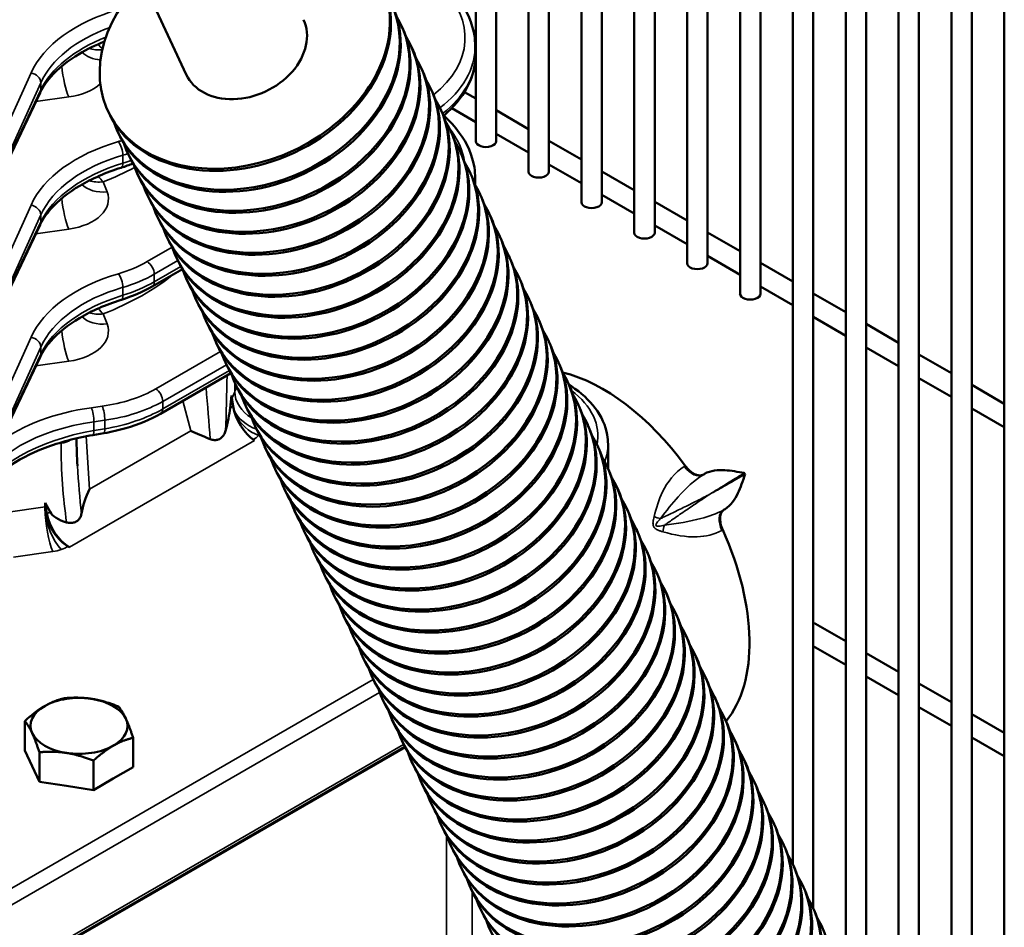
# Model space of a CAD drawing. Header units: inches. Extents: x 1 to 237, y 4 to 150.
# Tile 180 of 209: x 207.15 to 212.86, y 71.73 to 76.98. Entities that reach past the tile are written whole.
import ezdxf

# ---------------------------------------------------------------- set-up
doc = ezdxf.new("R2010")
doc.units = ezdxf.units.IN
doc.header["$LTSCALE"] = 7
doc.header["$MEASUREMENT"] = 0
doc.layers.add('Visible (ANSI)', color=7, linetype='Continuous', lineweight=50)
doc.layers.add('Visible Narrow (ANSI)', color=7, linetype='Continuous', lineweight=35)

msp = doc.modelspace()

# ---------------------------------------------------------------- linework, layer by layer
at = {"layer": 'Visible (ANSI)'}
for p, q in [((210.2196, 79.4213), (210.2196, 76.1036)), ((210.4077, 79.4485), (210.4077, 75.9268)), ((210.5258, 79.4395), (210.5258, 75.9268)), ((210.7139, 79.3443), (210.7139, 75.75)), ((210.832, 79.2057), (210.832, 75.75)), ((211.0201, 79.0804), (211.0201, 75.5732)), ((211.1382, 79.0081), (211.1382, 75.5732)), ((211.6326, 78.9929), (211.6326, 72.0909)), ((209.7952, 78.9108), (209.7952, 76.2804)), ((211.3264, 78.8995), (211.3264, 75.3964)), ((211.4445, 78.9306), (211.4445, 75.3964)), ((211.7507, 78.9247), (211.7507, 71.8378)), ((209.9133, 78.8426), (209.9133, 76.2804)), ((210.1015, 78.8195), (210.1015, 76.1036)), ((211.9388, 78.8161), (211.9388, 71.4306)), ((212.0569, 78.7479), (212.0569, 71.1744)), ((212.245, 78.6393), (212.245, 70.7765)), ((212.3632, 78.5711), (212.3632, 70.5245)), ((212.5513, 78.4625), (212.5513, 70.1219)), ((212.6694, 78.3943), (212.6694, 69.8679)), ((212.8575, 78.2857), (212.8575, 69.4527)), ((207.9319, 77.0652), (208.1178, 76.6669)), ((209.364, 76.9523), (209.3695, 76.9405)), ((209.4208, 76.8307), (209.4263, 76.8189)), ((209.7922, 76.7706), (209.7922, 76.8304)), ((209.4775, 76.7091), (209.483, 76.6973)), ((207.2718, 76.5608), (206.9617, 75.9098)), ((209.5342, 76.5875), (209.5398, 76.5757)), ((209.7303, 76.5648), (209.7952, 76.5273)), ((207.6647, 76.4555), (207.6702, 76.4436)), ((209.591, 76.4659), (209.5965, 76.4541)), ((209.6561, 76.4713), (209.7952, 76.3909)), ((209.9133, 76.4591), (210.1015, 76.3505)), ((207.7214, 76.3339), (207.727, 76.322)), ((209.6477, 76.3443), (209.6533, 76.3325)), ((209.9133, 76.3227), (210.1015, 76.2141)), ((210.2196, 76.2823), (210.4077, 76.1737)), ((207.7782, 76.2123), (207.7837, 76.2004)), ((209.7045, 76.2228), (209.71, 76.2109)), ((209.7612, 76.1012), (209.7667, 76.0893)), ((210.2196, 76.1459), (210.4077, 76.0373)), ((210.5258, 76.1055), (210.7139, 75.9969)), ((207.8349, 76.0907), (207.8405, 76.0789)), ((209.7922, 76.0277), (209.7922, 76.0649)), ((209.8179, 75.9796), (209.8235, 75.9677)), ((207.8917, 75.9691), (207.8972, 75.9573)), ((210.5258, 75.9691), (210.7139, 75.8605)), ((210.832, 75.9287), (211.0201, 75.8201)), ((207.4107, 75.8613), (207.4107, 75.8613)), ((207.9484, 75.8475), (207.9539, 75.8357)), ((209.8747, 75.858), (209.8802, 75.8461)), ((207.2718, 75.7953), (206.9617, 75.1443)), ((210.832, 75.7923), (211.0201, 75.6837)), ((211.1382, 75.7519), (211.3264, 75.6433)), ((208.0052, 75.7259), (208.0107, 75.7141)), ((209.9314, 75.7364), (209.937, 75.7245)), ((208.0619, 75.6043), (208.0674, 75.5925)), ((209.9882, 75.6148), (209.9937, 75.6029)), ((211.1382, 75.6155), (211.3264, 75.5069)), ((208.096, 75.5397), (207.9204, 75.4383)), ((211.4445, 75.5751), (211.6326, 75.4665)), ((208.1186, 75.4827), (208.1242, 75.4709)), ((210.0449, 75.4932), (210.0504, 75.4814)), ((211.4445, 75.4387), (211.6326, 75.3301)), ((208.1754, 75.3611), (208.1809, 75.3493)), ((210.1017, 75.3716), (210.1072, 75.3598)), ((211.7507, 75.3983), (211.9388, 75.2897)), ((208.2321, 75.2395), (208.2376, 75.2277)), ((210.1584, 75.25), (210.1639, 75.2382)), ((211.7507, 75.2619), (211.9388, 75.1533)), ((212.0569, 75.2215), (212.245, 75.1129)), ((210.2151, 75.1284), (210.2207, 75.1166)), ((208.2889, 75.118), (208.2944, 75.1061)), ((212.0569, 75.0851), (212.245, 74.9765)), ((207.2718, 75.0299), (206.9617, 74.3789)), ((212.3632, 75.0447), (212.5513, 74.9361)), ((208.3456, 74.9964), (208.3511, 74.9845)), ((210.2719, 75.0068), (210.2774, 74.995)), ((208.3769, 74.9364), (207.9699, 74.7014)), ((212.3632, 74.9083), (212.5513, 74.7997)), ((208.4023, 74.8748), (208.4079, 74.8629)), ((210.3286, 74.8852), (210.3341, 74.8734)), ((210.3496, 74.8608), (210.3357, 74.8699)), ((212.6694, 74.8679), (212.8575, 74.7593)), ((208.3796, 74.8074), (208.372, 74.7345)), ((208.3796, 74.8074), (208.39, 74.7449)), ((208.4591, 74.7532), (208.4646, 74.7413)), ((210.3854, 74.7636), (210.3909, 74.7518)), ((212.6694, 74.7315), (212.8575, 74.6229)), ((208.5158, 74.6316), (208.5213, 74.6197)), ((210.4421, 74.642), (210.4476, 74.6302)), ((207.6406, 74.5885), (207.5773, 74.5777)), ((208.5726, 74.51), (208.5781, 74.4981)), ((210.4988, 74.5204), (210.5044, 74.5086)), ((210.5618, 74.3854), (210.5618, 74.5258)), ((208.6293, 74.3884), (208.6348, 74.3765)), ((210.5556, 74.3989), (210.5611, 74.387)), ((211.1213, 74.3532), (211.1159, 74.35)), ((210.6123, 74.2773), (210.6178, 74.2654)), ((208.686, 74.2668), (208.6916, 74.255)), ((207.3012, 74.1848), (207.301, 74.1616)), ((207.3296, 74.1327), (207.3012, 74.1848)), ((207.3116, 74.1223), (207.3012, 74.1848)), ((210.6691, 74.1557), (210.6746, 74.1438)), ((208.7428, 74.1452), (208.7483, 74.1334)), ((211.235, 74.1461), (211.2404, 74.1493)), ((208.7995, 74.0236), (208.8051, 74.0118)), ((210.7258, 74.0341), (210.7313, 74.0222)), ((207.442, 73.9285), (207.4341, 73.933)), ((208.8563, 73.902), (208.8618, 73.8902)), ((210.7825, 73.9125), (210.7881, 73.9006)), ((208.913, 73.7804), (208.9185, 73.7686)), ((210.8393, 73.7909), (210.8448, 73.779)), ((208.9697, 73.6588), (208.9753, 73.647)), ((210.896, 73.6693), (210.9016, 73.6575)), ((209.0265, 73.5372), (209.032, 73.5254)), ((210.9528, 73.5477), (210.9583, 73.5359)), ((211.7629, 73.485), (211.9388, 73.3835)), ((209.0832, 73.4156), (209.0888, 73.4038)), ((211.0095, 73.4261), (211.015, 73.4143)), ((211.7507, 73.3557), (211.9388, 73.2471)), ((211.0663, 73.3045), (211.0718, 73.2927)), ((212.0569, 73.3153), (212.245, 73.2067)), ((209.14, 73.2941), (209.1455, 73.2822)), ((209.1967, 73.1725), (209.2022, 73.1606)), ((211.123, 73.1829), (211.1285, 73.1711)), ((212.0569, 73.1789), (212.245, 73.0703)), ((212.3632, 73.1385), (212.5513, 73.0299)), ((209.2535, 73.0509), (209.259, 73.039)), ((211.1797, 73.0613), (211.1853, 73.0495)), ((212.3632, 73.0021), (212.5513, 72.8935)), ((212.6694, 72.9617), (212.8575, 72.8531)), ((207.1835, 72.7507), (207.1835, 72.9212)), ((209.3102, 72.9293), (209.3157, 72.9174)), ((211.2365, 72.9397), (211.242, 72.9279)), ((207.8104, 72.6537), (207.8104, 72.8242)), ((209.3669, 72.8077), (209.3725, 72.7958)), ((211.2932, 72.8181), (211.2987, 72.8063)), ((212.6694, 72.8253), (212.8575, 72.7167)), ((206.2999, 70.9905), (209.3847, 72.7715)), ((206.3022, 70.9895), (209.3856, 72.7697)), ((207.2255, 72.6602), (207.1835, 72.7507)), ((207.2675, 72.5698), (207.2675, 72.7402)), ((207.5809, 72.5213), (207.5809, 72.6917)), ((209.4237, 72.6861), (209.4292, 72.6742)), ((211.35, 72.6965), (211.3555, 72.6847)), ((207.2675, 72.5698), (207.2255, 72.6602)), ((207.8104, 72.6537), (207.6956, 72.5875)), ((207.4242, 72.5455), (207.2675, 72.5698)), ((207.6956, 72.5875), (207.5809, 72.5213)), ((209.4804, 72.5645), (209.4859, 72.5526)), ((211.4067, 72.575), (211.4122, 72.5631)), ((207.5809, 72.5213), (207.4242, 72.5455)), ((209.5372, 72.4429), (209.5427, 72.4311)), ((211.4634, 72.4534), (211.469, 72.4415)), ((211.5202, 72.3318), (211.5257, 72.3199)), ((209.5939, 72.3213), (209.5994, 72.3095)), ((209.6506, 72.1997), (209.6562, 72.1879)), ((211.5769, 72.2102), (211.5824, 72.1983)), ((209.7074, 72.0781), (209.7129, 72.0663)), ((211.6337, 72.0886), (211.6392, 72.0767)), ((209.7641, 71.9565), (209.7696, 71.9447)), ((211.6904, 71.967), (211.6959, 71.9551)), ((209.8209, 71.8349), (209.8264, 71.8231)), ((211.7471, 71.8454), (211.7527, 71.8336))]:
    msp.add_line(p, q, dxfattribs=at)
for centre, major_axis, ratio, start_param, end_param in [((208.4576, 76.8255), (0.7929, 0.37), 0.757042, 2.145179, 7.284611), ((208.4631, 76.8136), (0.7929, 0.37), 0.757042, 3.141593, 6.283185), ((208.5144, 76.7039), (0.7929, 0.37), 0.757042, 3.050046, 6.374732), ((208.5199, 76.6921), (0.7929, 0.37), 0.757042, 3.141593, 6.283185), ((208.5711, 76.5823), (0.7929, 0.37), 0.757042, 3.050046, 6.374732), ((208.4576, 76.8255), (-0.3398, -0.1586), 0.757042, 0, 3.141593), ((208.5766, 76.5705), (0.7929, 0.37), 0.757042, 3.141593, 6.283185), ((208.6278, 76.4607), (0.7929, 0.37), 0.757042, 3.050046, 6.374732), ((208.6334, 76.4489), (0.7929, 0.37), 0.757042, 3.141593, 6.283185), ((208.7922, 76.8493), (0.9998, -0.0294), 0.59597, 0.01752, 0.017923), ((208.6846, 76.3391), (0.7929, 0.37), 0.757042, 3.050046, 6.374732), ((208.7922, 76.7516), (-0.9999, -0.0275), 0.558107, 3.125979, 3.126228), ((208.6901, 76.3273), (0.7929, 0.37), 0.757042, 3.141593, 6.283185), ((208.7413, 76.2175), (0.7929, 0.37), 0.757042, 3.050046, 6.374732), ((207.2176, 76.5866), (0.0542, -0.0258), 0.798634, 0, 0.003375), ((208.7469, 76.2057), (0.7929, 0.37), 0.757042, 3.141593, 6.283185), ((208.7981, 76.0959), (0.7929, 0.37), 0.757042, 3.050046, 6.374732), ((208.8036, 76.0841), (0.7929, 0.37), 0.757042, 3.141593, 6.283185), ((208.8548, 75.9743), (0.7929, 0.37), 0.757042, 3.050046, 6.374732), ((208.8603, 75.9625), (0.7929, 0.37), 0.757042, 3.141593, 6.283185), ((208.9116, 75.8527), (0.7929, 0.37), 0.757042, 3.050046, 6.374732), ((209.8543, 76.2804), (-0.0591, 0), 0.57735, 0, 3.141593), ((208.9171, 75.8409), (0.7929, 0.37), 0.757042, 3.141593, 6.283185), ((208.9683, 75.7311), (0.7929, 0.37), 0.757042, 3.050046, 6.374732), ((207.7234, 76.1839), (0.0179, -0.0573), 0.373754, 6.282003, 6.289139), ((210.1605, 76.1036), (-0.0591, 0), 0.57735, 0, 3.141593), ((208.9738, 75.7193), (0.7929, 0.37), 0.757042, 3.141593, 6.283185), ((208.7922, 76.0838), (0.9998, -0.0294), 0.59597, 0.01752, 0.017936), ((209.025, 75.6096), (0.7929, 0.37), 0.757042, 3.050046, 6.374732), ((209.0306, 75.5977), (0.7929, 0.37), 0.757042, 3.141593, 6.283185), ((210.4667, 75.9268), (-0.0591, 0), 0.57735, 0, 3.141593), ((209.0818, 75.488), (0.7929, 0.37), 0.757042, 3.050046, 6.374732), ((209.0873, 75.4761), (0.7929, 0.37), 0.757042, 3.141593, 6.283185), ((207.2176, 75.8211), (0.0542, -0.0258), 0.798634, 0, 0.003365), ((209.1385, 75.3664), (0.7929, 0.37), 0.757042, 3.050046, 6.374732), ((209.144, 75.3545), (0.7929, 0.37), 0.757042, 3.141593, 6.283185), ((210.773, 75.75), (-0.0591, 0), 0.57735, 0, 3.141593), ((209.1953, 75.2448), (0.7929, 0.37), 0.757042, 3.050046, 6.374732), ((209.2008, 75.2329), (0.7929, 0.37), 0.757042, 3.141593, 6.283185), ((209.252, 75.1232), (0.7929, 0.37), 0.757042, 3.050046, 6.374732), ((211.0792, 75.5732), (-0.0591, 0), 0.57735, 0, 3.141593), ((209.2575, 75.1113), (0.7929, 0.37), 0.757042, 3.141593, 6.283185), ((209.3087, 75.0016), (0.7929, 0.37), 0.757042, 3.050046, 6.374732), ((207.7234, 75.4184), (0.0179, -0.0573), 0.373754, 6.282009, 6.288976), ((209.3143, 74.9897), (0.7929, 0.37), 0.757042, 3.141593, 6.283185), ((211.3854, 75.3964), (-0.0591, 0), 0.57735, 0, 3.141593), ((209.3655, 74.88), (0.7929, 0.37), 0.757042, 3.050046, 6.374732), ((209.371, 74.8682), (0.7929, 0.37), 0.757042, 3.141593, 6.283185), ((209.4222, 74.7584), (0.7929, 0.37), 0.757042, 3.050046, 6.374732), ((209.4277, 74.7466), (0.7929, 0.37), 0.757042, 3.141593, 6.283185), ((207.2176, 75.0557), (0.0542, -0.0258), 0.798634, 0, 0.003352), ((209.479, 74.6368), (0.7929, 0.37), 0.757042, 3.050046, 6.374732), ((209.4845, 74.625), (0.7929, 0.37), 0.757042, 3.141593, 6.283185), ((209.5357, 74.5152), (0.7929, 0.37), 0.757042, 3.050046, 6.374732), ((210.5326, 73.8638), (-0.6002, 1.0395), 0.57735, 4.901181, 5.776732), ((209.5412, 74.5034), (0.7929, 0.37), 0.757042, 3.141593, 6.283185), ((210.3165, 74.8108), (0.0331, 0.0501), 0.576647, 6.277828, 6.283185), ((209.5924, 74.3936), (0.7929, 0.37), 0.757042, 3.050046, 6.374732), ((208.2758, 74.5595), (0.0829, 0.2621), 0.201906, 4.940249, 5.505607), ((208.5166, 74.6985), (-0.0912, 0.1667), 0.552703, 1.007473, 2.333924), ((209.598, 74.3818), (0.7929, 0.37), 0.757042, 3.141593, 6.283185), ((209.6492, 74.272), (0.7929, 0.37), 0.757042, 3.050046, 6.374732), ((209.6547, 74.2602), (0.7929, 0.37), 0.757042, 3.141593, 6.283185), ((207.6306, 74.6476), (0.01, -0.0592), 0.201213, 0, 0.0052), ((208.2756, 74.5594), (0.2212, -0.0915), 0.050901, 4.097368, 4.649832), ((209.7059, 74.1504), (0.7929, 0.37), 0.757042, 3.050046, 6.374732), ((209.7115, 74.1386), (0.7929, 0.37), 0.757042, 3.141593, 6.283185), ((209.7627, 74.0288), (0.7929, 0.37), 0.757042, 3.050046, 6.374732), ((209.7682, 74.017), (0.7929, 0.37), 0.757042, 3.141593, 6.283185), ((209.8194, 73.9072), (0.7929, 0.37), 0.757042, 3.050046, 6.374732), ((207.6889, 74.2207), (-0.1356, -0.2516), 0.478848, 4.796225, 5.346121), ((209.8249, 73.8954), (0.7929, 0.37), 0.757042, 3.141593, 6.283185), ((207.4648, 74.0717), (0.1345, -0.1618), 0.57836, 3.739661, 3.817666), ((209.8761, 73.7857), (0.7929, 0.37), 0.757042, 3.050046, 6.374732), ((207.4478, 74.0815), (0.0991, -0.1622), 0.60156, 4.121462, 5.447912), ((207.6887, 74.2205), (-0.366, -0.0685), 0.410754, 0.132698, 0.693399), ((209.8817, 73.7738), (0.7929, 0.37), 0.757042, 3.141593, 6.283185), ((209.9329, 73.6641), (0.7929, 0.37), 0.757042, 3.050046, 6.374732), ((209.9384, 73.6522), (0.7929, 0.37), 0.757042, 3.141593, 6.283185), ((210.5326, 73.8638), (0.6002, -1.0395), 0.57735, 0.211659, 1.399407), ((209.9896, 73.5425), (0.7929, 0.37), 0.757042, 3.050046, 6.374732), ((209.9952, 73.5306), (0.7929, 0.37), 0.757042, 3.141593, 6.283185), ((210.0464, 73.4209), (0.7929, 0.37), 0.757042, 3.050046, 6.374732), ((210.0519, 73.409), (0.7929, 0.37), 0.757042, 3.141593, 6.283185), ((210.1031, 73.2993), (0.7929, 0.37), 0.757042, 3.050046, 6.374732), ((210.1086, 73.2874), (0.7929, 0.37), 0.757042, 3.141593, 6.283185), ((210.1599, 73.1777), (0.7929, 0.37), 0.757042, 3.050046, 6.374732), ((210.1654, 73.1658), (0.7929, 0.37), 0.757042, 3.141593, 6.283185), ((210.2166, 73.0561), (0.7929, 0.37), 0.757042, 3.050046, 6.374732), ((211.7334, 73.4339), (0.0295, 0.0511), 0.57735, 0, 0.35832), ((210.2221, 73.0443), (0.7929, 0.37), 0.757042, 3.141593, 6.283185), ((210.2733, 72.9345), (0.7929, 0.37), 0.757042, 3.050046, 6.374732), ((210.2789, 72.9227), (0.7929, 0.37), 0.757042, 3.141593, 6.283185), ((210.3301, 72.8129), (0.7929, 0.37), 0.757042, 3.050046, 6.374732), ((210.3356, 72.8011), (0.7929, 0.37), 0.757042, 3.141593, 6.283185), ((210.3868, 72.6913), (0.7929, 0.37), 0.757042, 3.050046, 6.374732), ((207.4969, 72.8932), (-0.281, 0), 0.57735, 4.45059, 5.497787), ((207.4969, 72.8932), (0.281, 0), 0.57735, 0.261799, 1.308997), ((210.3923, 72.6795), (0.7929, 0.37), 0.757042, 3.141593, 6.283185), ((207.4969, 72.8932), (-0.281, 0), 0.57735, 5.497787, 6.544985), ((210.4436, 72.5697), (0.7929, 0.37), 0.757042, 3.050046, 6.374732), ((207.4969, 72.8932), (0.281, 0), 0.57735, 5.497787, 6.544985), ((210.4491, 72.5579), (0.7929, 0.37), 0.757042, 3.141593, 6.283185), ((207.4969, 72.8932), (-0.281, 0), 0.57735, 0.261799, 1.308997), ((210.5003, 72.4481), (0.7929, 0.37), 0.757042, 3.050046, 6.374732), ((210.5058, 72.4363), (0.7929, 0.37), 0.757042, 3.141593, 6.283185), ((207.4969, 72.8932), (0.281, 0), 0.57735, 4.45059, 5.497787), ((210.557, 72.3265), (0.7929, 0.37), 0.757042, 3.050046, 6.374732), ((210.5626, 72.3147), (0.7929, 0.37), 0.757042, 3.141593, 6.283185), ((210.6138, 72.2049), (0.7929, 0.37), 0.757042, 3.050046, 6.374732), ((210.6193, 72.1931), (0.7929, 0.37), 0.757042, 3.141593, 6.283185), ((210.6705, 72.0833), (0.7929, 0.37), 0.757042, 3.050046, 6.374732), ((210.676, 72.0715), (0.7929, 0.37), 0.757042, 3.141593, 6.283185), ((210.7273, 71.9618), (0.7929, 0.37), 0.757042, 3.050046, 6.374732), ((210.7328, 71.9499), (0.7929, 0.37), 0.757042, 3.141593, 6.283185), ((210.784, 71.8402), (0.7929, 0.37), 0.757042, 3.050046, 6.374732), ((210.7895, 71.8283), (0.7929, 0.37), 0.757042, 3.141593, 6.283185), ((210.8407, 71.7186), (0.7929, 0.37), 0.757042, 3.050046, 6.374732), ((210.8463, 71.7067), (0.7929, 0.37), 0.757042, 3.141593, 6.283185), ((210.8975, 71.597), (0.7929, 0.37), 0.757042, 3.050046, 6.374732), ((210.903, 71.5851), (0.7929, 0.37), 0.757042, 3.141593, 6.283185), ((210.9542, 71.4754), (0.7929, 0.37), 0.757042, 3.050046, 6.374732), ((210.9598, 71.4635), (0.7929, 0.37), 0.757042, 3.141593, 6.283185), ((211.011, 71.3538), (0.7929, 0.37), 0.757042, 3.050046, 6.374732)]:
    msp.add_ellipse(centre, major_axis=major_axis, ratio=ratio, start_param=start_param, end_param=end_param, dxfattribs=at)
for points, knots in [([(209.6099, 77.1939), (209.6445, 77.1628), (209.6748, 77.1295), (209.7457, 77.0323), (209.7762, 76.9631), (209.7906, 76.8722), (209.7922, 76.8514), (209.7922, 76.8306)], [0.383419, 0.383419, 0.383419, 0.383419, 0.834591, 0.834591, 1.647713, 1.647713, 1.888343, 1.888343, 1.888343, 1.888343]), ([(207.6446, 76.8576), (207.5921, 76.8365), (207.5433, 76.8126), (207.4317, 76.7465), (207.375, 76.7003), (207.3077, 76.6234), (207.2874, 76.5932), (207.2728, 76.5632)], [0.288138, 0.288138, 0.288138, 0.288138, 0.775073, 0.775073, 1.535118, 1.535118, 2.007364, 2.007364, 2.007364, 2.007364]), ([(209.7913, 76.7466), (209.7877, 76.693), (209.7714, 76.6391), (209.7138, 76.5324), (209.669, 76.4791), (209.6118, 76.4301), (209.61, 76.4286), (209.6082, 76.427)], [0.096385, 0.096385, 0.096385, 0.096385, 0.74612, 0.74612, 1.480796, 1.480796, 1.504496, 1.504496, 1.504496, 1.504496]), ([(209.6099, 76.4285), (209.6445, 76.3973), (209.6748, 76.3641), (209.7457, 76.2669), (209.7762, 76.1976), (209.7906, 76.1068), (209.7922, 76.0859), (209.7922, 76.0651)], [0.383422, 0.383422, 0.383422, 0.383422, 0.83458, 0.83458, 1.647703, 1.647703, 1.888311, 1.888311, 1.888311, 1.888311]), ([(207.7413, 76.1266), (207.6527, 76.0989), (207.571, 76.0631), (207.4334, 75.9822), (207.3761, 75.936), (207.3081, 75.8587), (207.2875, 75.8281), (207.2728, 75.7977)], [0, 0, 0, 0, 0.766905, 0.766905, 1.529954, 1.529954, 2.007383, 2.007383, 2.007383, 2.007383]), ([(207.7413, 75.3611), (207.6518, 75.3331), (207.569, 75.2969), (207.4317, 75.2155), (207.375, 75.1694), (207.3077, 75.0925), (207.2874, 75.0622), (207.2728, 75.0323)], [0, 0, 0, 0, 0.775134, 0.775134, 1.535188, 1.535188, 2.007377, 2.007377, 2.007377, 2.007377]), ([(210.3497, 74.8607), (210.4055, 74.8238), (210.4526, 74.7807), (210.5235, 74.6861), (210.5479, 74.6327), (210.5603, 74.561), (210.5618, 74.5433), (210.5618, 74.5257)], [0, 0, 0, 0, 0.606096, 0.606096, 1.217825, 1.217825, 1.416343, 1.416343, 1.416343, 1.416343]), ([(207.9701, 74.7015), (207.9112, 74.6675), (207.8424, 74.6391), (207.7279, 74.6059), (207.685, 74.5961), (207.6412, 74.5887)], [0, 0, 0, 0, 0.6175873, 0.6175873, 0.9626442, 0.9626442, 0.9626442, 0.9626442]), ([(207.5774, 74.5778), (207.4795, 74.5613), (207.3849, 74.5358), (207.2167, 74.4717), (207.1411, 74.4321), (207.0192, 74.3457), (206.9706, 74.298), (206.9257, 74.2334), (206.9158, 74.2166), (206.9078, 74.1998)], [0, 0, 0, 0, 0.772944, 0.772944, 1.541793, 1.541793, 2.295743, 2.295743, 2.559268, 2.559268, 2.559268, 2.559268]), ([(208.2571, 74.5539), (208.2643, 74.5509), (208.2717, 74.5492), (208.286, 74.5483), (208.2927, 74.549), (208.3052, 74.5523), (208.3143, 74.5556), (208.3286, 74.568), (208.3331, 74.5735), (208.3408, 74.5865), (208.3439, 74.5941), (208.346, 74.6024)], [-0.4936209, -0.4936209, -0.4936209, -0.4936209, -0.3665363, -0.3665363, -0.2504213, -0.2504213, -0.1383824, -0.1383824, -0.0724001, -0.0724001, 0, 0, 0, 0]), ([(211.1159, 74.35), (211.1085, 74.3456), (211.0997, 74.3437), (211.0837, 74.3447), (211.0746, 74.3464), (211.0541, 74.3564), (211.0451, 74.3626), (211.0268, 74.3783), (211.0176, 74.3882), (211.0095, 74.3993)], [-0.5104246, -0.5104246, -0.5104246, -0.5104246, -0.3273344, -0.3273344, -0.2029029, -0.2029029, -0.1061001, -0.1061001, 0, 0, 0, 0]), ([(211.3516, 74.358), (211.3515, 74.358), (211.3513, 74.3581), (211.313, 74.365), (211.2746, 74.372), (211.203, 74.3759), (211.1555, 74.3737), (211.1213, 74.3532)], [-0.0014725, -0.0014725, -0.0014725, -0.0014725, 0, 0, 0.4359255, 0.4359255, 0.8714584, 0.8714584, 0.8714584, 0.8714584]), ([(211.2404, 74.1493), (211.273, 74.1688), (211.2972, 74.207), (211.3297, 74.2739), (211.3422, 74.3113), (211.3556, 74.3508), (211.3556, 74.3509), (211.3557, 74.351)], [0.000001, 0.000001, 0.000001, 0.000001, 0.5014046, 0.5014046, 0.9977591, 0.9977591, 0.9993458, 0.9993458, 0.9993458, 0.9993458]), ([(207.301, 74.1491), (207.3016, 74.1447), (207.302, 74.1401), (207.3035, 74.129), (207.3046, 74.1224), (207.309, 74.1025), (207.3131, 74.089), (207.3264, 74.0545), (207.3372, 74.0338), (207.3617, 73.9973), (207.375, 73.9813), (207.4036, 73.9536), (207.4188, 73.9419), (207.4341, 73.933)], [0.000253, 0.000253, 0.000253, 0.000253, 0.040856, 0.040856, 0.0972047, 0.0972047, 0.2100105, 0.2100105, 0.3862111, 0.3862111, 0.5455191, 0.5455191, 0.7054811, 0.7054811, 0.7054811, 0.7054811]), ([(207.4252, 74.0718), (207.433, 74.0696), (207.441, 74.0685), (207.456, 74.0688), (207.463, 74.0699), (207.4763, 74.0742), (207.4856, 74.0783), (207.4984, 74.0912), (207.5021, 74.0965), (207.5082, 74.109), (207.5103, 74.1162), (207.5115, 74.124)], [-0.4631802, -0.4631802, -0.4631802, -0.4631802, -0.3444115, -0.3444115, -0.2357568, -0.2357568, -0.1246865, -0.1246865, -0.0651654, -0.0651654, -0.0000014, -0.0000014, -0.0000014, -0.0000014]), ([(211.2263, 74.028), (211.2207, 74.0405), (211.2165, 74.0534), (211.2117, 74.0771), (211.2108, 74.0881), (211.2119, 74.1111), (211.2149, 74.1199), (211.2217, 74.1348), (211.2277, 74.1417), (211.235, 74.1461)], [-0.3157372, -0.3157372, -0.3157372, -0.3157372, -0.2501999, -0.2501999, -0.190413, -0.190413, -0.1132274, -0.1132274, 0, 0, 0, 0])]:
    msp.add_open_spline(points, degree=3, knots=knots, dxfattribs=at)
for points in [[(207.8103, 76.151), (207.7883, 76.1423), (207.7656, 76.1343), (207.7423, 76.127)], [(207.9206, 75.4384), (207.8678, 75.408), (207.8072, 75.3819), (207.7424, 75.3615)], [(207.4825, 74.5588), (207.4831, 74.5058), (207.4849, 74.4529), (207.488, 74.4003)]]:
    msp.add_open_spline(points, degree=3, dxfattribs=at)
for points in [[(207.2982, 73.0079), (207.3515, 73.0386), (207.413, 73.0536)], [(207.413, 73.0536), (207.4969, 73.0611), (207.5697, 73.0499)], [(207.5697, 73.0499), (207.6424, 73.0386), (207.7264, 73.0051)], [(207.1835, 72.9212), (207.245, 72.9772), (207.2982, 73.0079)], [(207.7264, 73.0051), (207.7489, 72.9772), (207.7684, 72.9352)], [(207.2255, 72.8512), (207.206, 72.8932), (207.1835, 72.9212)], [(207.7684, 72.9352), (207.7879, 72.8932), (207.8104, 72.8242)], [(207.2675, 72.7402), (207.245, 72.8092), (207.2255, 72.8512)], [(207.8104, 72.8242), (207.7489, 72.8092), (207.6956, 72.7785)], [(207.4242, 72.7365), (207.3515, 72.7477), (207.2675, 72.7402)], [(207.5809, 72.6917), (207.4969, 72.7252), (207.4242, 72.7365)], [(207.6956, 72.7785), (207.6424, 72.7477), (207.5809, 72.6917)]]:
    msp.add_rational_spline(points, [1, 1.0379548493, 1], degree=2, dxfattribs=at)
at = {"layer": 'Visible Narrow (ANSI)'}
for p, q in [((207.2191, 76.6755), (206.909, 75.9903)), ((206.9655, 75.9332), (207.2756, 76.6184)), ((207.2756, 76.6184), (207.2756, 76.5776)), ((207.2756, 76.5776), (206.9655, 75.9266)), ((207.2475, 76.5097), (207.4378, 76.5364)), ((207.7513, 76.1991), (207.7513, 76.1532)), ((207.6596, 75.987), (207.6374, 76.0451)), ((207.2191, 75.91), (206.909, 75.2248)), ((206.9655, 75.1677), (207.2756, 75.8529)), ((207.2756, 75.8122), (206.9655, 75.1612)), ((207.2756, 75.8529), (207.2756, 75.8122)), ((207.2475, 75.7443), (207.4378, 75.7709)), ((208.0364, 75.6659), (207.8919, 75.5824)), ((207.9328, 75.5098), (208.0692, 75.5886)), ((208.087, 75.5548), (207.9328, 75.4658)), ((208.0858, 75.5338), (208.099, 75.5311)), ((207.9328, 75.4658), (207.9328, 75.5098)), ((207.7513, 75.4336), (207.7513, 75.3877)), ((207.9328, 75.4641), (207.9328, 75.4641)), ((207.6596, 75.2216), (207.6374, 75.2796)), ((207.2191, 75.1445), (206.909, 74.4594)), ((206.9655, 74.4023), (207.2756, 75.0875)), ((207.2756, 75.0875), (207.2756, 75.0467)), ((207.2756, 75.0467), (206.9655, 74.3957)), ((208.3173, 75.0626), (207.9414, 74.8456)), ((207.2475, 74.9788), (207.4378, 75.0055)), ((207.9823, 74.773), (208.3506, 74.9856)), ((208.368, 74.9516), (207.9823, 74.7289)), ((208.3993, 74.8813), (208.3993, 74.8278)), ((208.3993, 74.8278), (208.3824, 74.7904)), ((210.3604, 74.8281), (210.3604, 74.8281)), ((207.6321, 74.7451), (207.5688, 74.7362)), ((207.9823, 74.7289), (207.9823, 74.773)), ((207.9823, 74.7272), (207.9823, 74.7272)), ((208.0979, 74.7753), (208.1442, 74.603)), ((208.39, 74.7449), (208.372, 74.7345)), ((207.5828, 74.6547), (207.6461, 74.6635)), ((207.5828, 74.6034), (207.5828, 74.6547)), ((207.6461, 74.6142), (207.5828, 74.6034)), ((207.6461, 74.6635), (207.6461, 74.6142)), ((207.5575, 74.2643), (207.5394, 74.5709)), ((207.5575, 74.2643), (208.1442, 74.603)), ((207.5823, 74.5894), (207.5823, 74.5894)), ((207.3933, 74.5351), (207.3933, 74.5303)), ((207.442, 73.9285), (208.5131, 74.5469)), ((211.0095, 74.3993), (211.0037, 74.3956)), ((211.1101, 74.3463), (211.1159, 74.35)), ((207.301, 74.1616), (207.0723, 74.1296)), ((207.3296, 74.1327), (207.3116, 74.1223)), ((211.235, 74.1461), (211.2289, 74.1429)), ((211.2203, 74.0248), (211.2263, 74.028)), ((207.1168, 73.8713), (207.3455, 73.9033)), ((209.2018, 73.1616), (206.2609, 71.4637)), ((206.3018, 71.3911), (209.2385, 73.0865)), ((209.3772, 72.786), (206.3018, 71.0104)), ((209.6251, 72.2615), (209.6251, 69.192)), ((209.7745, 71.9347), (209.7745, 69.3515))]:
    msp.add_line(p, q, dxfattribs=at)
for centre, major_axis, ratio, start_param, end_param in [((208.7937, 76.8974), (-0.9398, 0.0295), 0.597134, 2.526455, 3.718117), ((208.1947, 76.4996), (-1.0098, 0.0317), 0.597134, 5.214868, 6.040101), ((208.1932, 76.4515), (0.9498, -0.0317), 0.598357, 2.167522, 2.899777), ((208.1932, 76.4606), (-0.9499, -0.0295), 0.555546, 5.299918, 6.004159), ((207.6421, 76.9629), (0.0694, -0.1769), 0.467465, 5.266141, 5.500905), ((208.1947, 76.4108), (1.0099, 0.0295), 0.556861, 2.34352, 2.343623), ((207.6643, 76.9048), (-0.1774, -0.068), 0.778131, 0.335225, 1.047529), ((207.6421, 76.9629), (-0.1774, -0.068), 0.778131, 0.789816, 1.226174), ((208.7922, 76.8493), (0.9998, -0.0294), 0.59597, 5.649693, 6.300705), ((208.7922, 76.7516), (-0.9999, -0.0275), 0.558107, 3.178075, 3.178531), ((208.7922, 76.7516), (-0.9999, -0.0275), 0.558107, 2.50064, 3.125979), ((207.2176, 76.6273), (0.0547, -0.0247), 0.778476, 0.343388, 1.883956), ((207.4425, 76.6887), (0.0263, -0.1882), 0.221372, 4.54344, 5.624168), ((207.3576, 76.7169), (0.3099, -0.0097), 0.597134, 4.992904, 5.742297), ((207.2176, 76.5866), (0.0542, -0.0258), 0.798634, 0.003375, 0.358794), ((208.7937, 76.7018), (0.9399, 0.0275), 0.556861, 6.00296, 6.003273), ((208.7937, 76.132), (-0.9398, 0.0295), 0.597134, 3.244335, 3.607671), ((208.1947, 75.7341), (-1.0098, 0.0317), 0.597134, 5.214868, 6.040101), ((207.404, 76.6493), (-0.6899, 0.0216), 0.597134, 2.073275, 2.108948), ((207.7234, 76.2297), (-0.0169, 0.0576), 0.385733, 4.041765, 5.579231), ((207.4025, 76.6012), (0.7499, -0.0216), 0.595581, 5.213276, 5.257246), ((208.1932, 75.686), (0.9498, -0.0317), 0.598357, 2.074544, 2.899777), ((208.1932, 75.6951), (-0.9499, -0.0295), 0.555546, 5.178925, 6.004159), ((207.7234, 76.1839), (0.0179, -0.0573), 0.373754, 0.005954, 0.893517), ((207.4025, 76.5177), (-0.7499, -0.0202), 0.558522, 2.039501, 2.113528), ((206.6773, 76.8955), (1.6897, -0.053), 0.597134, 5.335283, 5.473048), ((207.404, 76.4679), (0.6899, 0.0202), 0.556861, 5.22248, 5.222522), ((207.6421, 76.1974), (-0.1774, -0.068), 0.778131, 0.790579, 1.255541), ((207.6421, 76.1974), (0.0694, -0.1769), 0.467465, 5.2665, 5.541546), ((208.7922, 76.0838), (0.9998, -0.0294), 0.59597, 6.24285, 6.300705), ((207.3576, 75.9515), (0.3099, -0.0097), 0.597134, 4.992904, 6.528793), ((208.1947, 75.6453), (1.0099, 0.0295), 0.556861, 2.342326, 2.343623), ((207.6643, 76.1394), (-0.1774, -0.068), 0.778131, 0.335871, 1.255541), ((208.7922, 75.9862), (-0.9999, -0.0275), 0.558107, 3.178075, 3.178521), ((207.4425, 75.9233), (-0.0263, 0.1882), 0.221372, 1.401285, 2.482575), ((206.682, 75.1931), (1.4998, 0.0492), 0.554222, 1.055034, 1.055043), ((207.2176, 75.8619), (0.0547, -0.0247), 0.778476, 0.343388, 1.883956), ((207.2176, 75.8211), (0.0542, -0.0258), 0.798634, 0.003365, 0.358794), ((207.404, 75.8838), (-0.6899, 0.0216), 0.597134, 2.073275, 2.37491), ((207.8904, 75.5343), (-0.03, 0.052), 0.57735, 3.926991, 5.462881), ((208.1947, 74.9687), (-1.0098, 0.0317), 0.597134, 5.214868, 6.040101), ((206.6773, 76.13), (1.6897, -0.053), 0.597134, 5.335283, 5.678249), ((207.7234, 75.4643), (-0.0169, 0.0576), 0.385733, 4.041765, 5.579231), ((207.4025, 75.8357), (0.7499, -0.0216), 0.595581, 5.213276, 5.51491), ((207.4025, 75.7523), (-0.7499, -0.0202), 0.558522, 2.039501, 2.341136), ((207.8904, 75.4903), (0.03, -0.052), 0.57735, 0.006076, 0.785398), ((208.1932, 74.9206), (0.9498, -0.0317), 0.598357, 2.074544, 2.899777), ((208.1932, 74.9297), (-0.9499, -0.0295), 0.555546, 5.178925, 6.004159), ((207.7234, 75.4184), (0.0179, -0.0573), 0.373754, 0.005791, 0.893517), ((207.404, 75.7025), (0.6899, 0.0202), 0.556861, 5.22248, 5.22252), ((207.6421, 75.432), (0.0694, -0.1769), 0.467465, 5.266142, 5.541546), ((208.1947, 74.8799), (1.0099, 0.0295), 0.556861, 2.343547, 2.343623), ((207.6643, 75.3739), (-0.1774, -0.068), 0.778131, 0.335223, 1.255541), ((207.6421, 75.432), (-0.1774, -0.068), 0.778131, 0.789815, 1.255541), ((207.4425, 75.1578), (0.0263, -0.1882), 0.221372, 4.543436, 5.624168), ((207.3576, 75.186), (0.3099, -0.0097), 0.597134, 4.992904, 6.528793), ((207.2176, 75.0964), (0.0547, -0.0247), 0.778476, 0.343388, 1.883956), ((207.2176, 75.0557), (0.0542, -0.0258), 0.798634, 0.003352, 0.358794), ((208.2768, 74.9685), (-0.0154, -1.1016), 0.071532, 1.233037, 1.531139), ((207.4535, 75.1469), (-0.6899, 0.0216), 0.597134, 1.851311, 2.37491), ((207.9399, 74.7975), (-0.03, 0.052), 0.57735, 3.926991, 5.462881), ((208.1609, 74.9864), (0.1049, -1.0877), 0.054214, 1.156606, 1.442771), ((207.7328, 74.9527), (-0.6898, 0.0279), 0.602438, 2.904118, 2.977203), ((210.3165, 74.8108), (0.0331, 0.0501), 0.576647, 0, 0.33368), ((208.5829, 74.7994), (-0.1731, 0.0783), 0.778476, 0.343388, 1.422854), ((209.8133, 74.5879), (-0.6899, 0.0216), 0.597134, 3.034844, 3.840833), ((207.8302, 74.148), (-1.0098, 0.0317), 0.597134, 4.992904, 5.633489), ((207.5673, 74.6881), (-0.0083, 0.0594), 0.221372, 4.0836, 5.624168), ((207.6306, 74.697), (-0.0083, 0.0594), 0.221372, 4.0836, 5.624168), ((207.452, 75.0988), (0.7499, -0.0216), 0.595581, 4.991312, 5.51491), ((207.452, 75.0154), (-0.7499, -0.0202), 0.558522, 1.817537, 2.341136), ((207.9399, 74.7534), (0.03, -0.052), 0.57735, 0.006139, 0.785398), ((208.5632, 74.756), (0.1731, -0.0783), 0.778476, 3.893573, 4.841114), ((208.5424, 74.7272), (0.1324, -0.1363), 0.694466, 4.289221, 5.304223), ((207.8287, 74.0999), (0.9498, -0.0317), 0.598357, 1.85258, 2.899777), ((207.6306, 74.6476), (0.01, -0.0592), 0.201213, 0.0052, 0.935915), ((207.8287, 74.0986), (-0.9499, -0.0295), 0.555546, 4.956961, 6.004159), ((207.5673, 74.6369), (0.01, -0.0592), 0.201213, 0.005211, 0.935915), ((208.375, 74.6367), (0.19, -0.0058), 0.597148, 5.491133, 5.758964), ((208.4354, 74.6201), (0.1285, 0.0207), 0.67493, 5.516672, 5.577717), ((207.3623, 74.5972), (0.12, 0), 0.57735, 4.974188, 5.562557), ((207.693, 74.6119), (-0.0255, -1.0443), 0.285877, 4.797605, 5.262953), ((209.8118, 74.5398), (0.7499, -0.0216), 0.595581, 6.072092, 6.299894), ((207.6619, 74.6788), (0.0155, -1.0848), 0.169542, 4.969648, 5.246874), ((211.0476, 74.4466), (0.0633, -0.0997), 0.553233, 4.877649, 6.26752), ((210.9667, 74.2484), (-0.4988, -0.3108), 0.013049, 4.389276, 4.412751), ((210.5326, 73.8638), (-0.8283, 1.4346), 0.57735, 4.718644, 4.723537), ((207.3502, 74.0556), (-0.0263, 0.1882), 0.221372, 1.020115, 2.482575), ((207.3991, 74.0671), (-0.0611, 0.1799), 0.426246, 0.95825, 2.420616), ((210.8812, 74.1432), (-0.1157, 0.0237), 0.434051, 1.186125, 1.524991), ((211.2856, 74.0393), (-0.0548, 0.1047), 0.552737, 0.032704, 1.422575), ((211.0682, 74.0725), (0.5175, 0.2828), 0.027249, 5.013258, 5.036677), ((210.938, 74.046), (-0.0367, -0.1123), 0.424477, 4.768669, 5.107537), ((207.2965, 74.0139), (0.1898, -0.0058), 0.597148, 5.272635, 5.542115), ((207.2965, 74.0139), (0.1898, -0.0058), 0.597148, 4.99199, 5.272635), ((207.4969, 72.7022), (-0.281, 0), 0.57735, 0.258597, 0.261799), ((207.4969, 72.7022), (-0.281, 0), 0.57735, 0.261799, 0.265002), ((207.4969, 72.7022), (-0.281, 0), 0.57735, 2.350901, 2.356194), ((207.4969, 72.7022), (-0.281, 0), 0.57735, 2.356194, 2.361488), ((207.4969, 72.7022), (0.281, 0), 0.57735, 4.444403, 4.45059), ((207.4969, 72.7022), (-0.281, 0), 0.57735, 1.308997, 1.315184)]:
    msp.add_ellipse(centre, major_axis=major_axis, ratio=ratio, start_param=start_param, end_param=end_param, dxfattribs=at)
for points, knots in [([(211.0037, 74.3956), (210.9474, 74.3602), (210.8753, 74.2681), (210.841, 74.1553), (210.8283, 74.1056)], [0, 0, 0, 0, 0.608202, 1.064354, 1.064354, 1.064354, 1.064354]), ([(210.8656, 74.0941), (210.8993, 74.1383), (210.9801, 74.2392), (211.0615, 74.3158), (211.1101, 74.3463)], [-1.064332, -1.064332, -1.064332, -1.064332, -0.608202, -0.00005, -0.00005, -0.00005, -0.00005]), ([(211.3557, 74.351), (211.3265, 74.3335), (211.2629, 74.2967), (211.1831, 74.2523), (211.1486, 74.2333)], [-2.6659341, -2.6659341, -2.6659341, -2.6659341, -2.1043296, -1.70942, -1.70942, -1.70942, -1.70942]), ([(211.1487, 74.2334), (211.1583, 74.2394), (211.1678, 74.2453), (211.1968, 74.2634), (211.2158, 74.2752), (211.2521, 74.2976), (211.2694, 74.3082), (211.3018, 74.328), (211.3169, 74.3372), (211.338, 74.3499), (211.345, 74.3541), (211.3516, 74.358)], [-0.9562376, -0.9562376, -0.9562376, -0.9562376, -0.8424066, -0.8424066, -0.6037825, -0.6037825, -0.3652309, -0.3652309, -0.1266633, -0.1266633, 0, 0, 0, 0]), ([(211.1486, 74.2333), (211.1478, 74.2329), (211.1469, 74.2324), (211.1207, 74.2189), (211.0945, 74.2056), (211.0535, 74.1851), (211.039, 74.1779), (211.0006, 74.1589), (210.9766, 74.1471), (210.9308, 74.125), (210.909, 74.1146), (210.8802, 74.101), (210.8729, 74.0975), (210.8656, 74.0941)], [-1.163957, -1.163957, -1.163957, -1.163957, -1.1551571, -1.1551571, -0.8895425, -0.8895425, -0.7464456, -0.7464456, -0.5116406, -0.5116406, -0.2971351, -0.2971351, -0.223884, -0.223884, -0.223884, -0.223884]), ([(210.8883, 74.0553), (210.8949, 74.0599), (210.9015, 74.0645), (210.9276, 74.0828), (210.9474, 74.0966), (210.9924, 74.1277), (211.0176, 74.1451), (211.0641, 74.1767), (211.0854, 74.1911), (211.1198, 74.2141), (211.1331, 74.223), (211.147, 74.2323), (211.1478, 74.2328), (211.1486, 74.2333)], [0.2238674, 0.2238674, 0.2238674, 0.2238674, 0.2971351, 0.2971351, 0.5116406, 0.5116406, 0.7803991, 0.7803991, 1.0084347, 1.0084347, 1.1551571, 1.1551571, 1.1639643, 1.1639643, 1.1639643, 1.1639643]), ([(210.8283, 74.1056), (210.8268, 74.1001), (210.8257, 74.0946), (210.8231, 74.0805), (210.8216, 74.0716), (210.8226, 74.06), (210.8232, 74.0571), (210.8257, 74.0486), (210.8286, 74.0431), (210.8345, 74.0373), (210.8362, 74.0359), (210.841, 74.0324), (210.8442, 74.0305), (210.8526, 74.0262), (210.858, 74.0241), (210.8689, 74.0203), (210.8744, 74.0187), (210.8799, 74.0172)], [0, 0, 0, 0, 0.0504546, 0.0504546, 0.1261989, 0.1261989, 0.1513637, 0.1513637, 0.2018183, 0.2018183, 0.2207388, 0.2207388, 0.2522729, 0.2522729, 0.3027275, 0.3027275, 0.3531821, 0.3531821, 0.3531821, 0.3531821]), ([(211.2289, 74.1429), (211.191, 74.1225), (211.089, 74.086), (210.962, 74.065), (210.8883, 74.0553)], [0.000051, 0.000051, 0.000051, 0.000051, 0.456156, 1.064349, 1.064349, 1.064349, 1.064349]), ([(210.8883, 74.0553), (210.8826, 74.054), (210.877, 74.0529), (210.8715, 74.0519), (210.866, 74.0509), (210.8606, 74.0501), (210.8557, 74.0497), (210.8526, 74.0495), (210.8498, 74.0495), (210.8472, 74.0497), (210.8457, 74.0499), (210.8442, 74.0501), (210.8431, 74.0505), (210.84, 74.0517), (210.8388, 74.0542), (210.8392, 74.0574), (210.8401, 74.0637), (210.8474, 74.0727), (210.8546, 74.0813), (210.8581, 74.0856), (210.8617, 74.0898), (210.8656, 74.0941)], [-0.3531807, -0.3531807, -0.3531807, -0.3531807, -0.3027275, -0.3027275, -0.3027275, -0.2522729, -0.2522729, -0.2522729, -0.2207388, -0.2207388, -0.2207388, -0.2018183, -0.2018183, -0.2018183, -0.1513637, -0.1513637, -0.1513637, -0.0504546, -0.0504546, -0.0504546, -0.000001, -0.000001, -0.000001, -0.000001]), ([(210.8799, 74.0172), (210.9462, 73.999), (211.0625, 73.9751), (211.1761, 74.0015), (211.2203, 74.0248)], [-1.064365, -1.064365, -1.064365, -1.064365, -0.456156, 0, 0, 0, 0])]:
    msp.add_open_spline(points, degree=3, knots=knots, dxfattribs=at)

doc.saveas('drawing.dxf')
